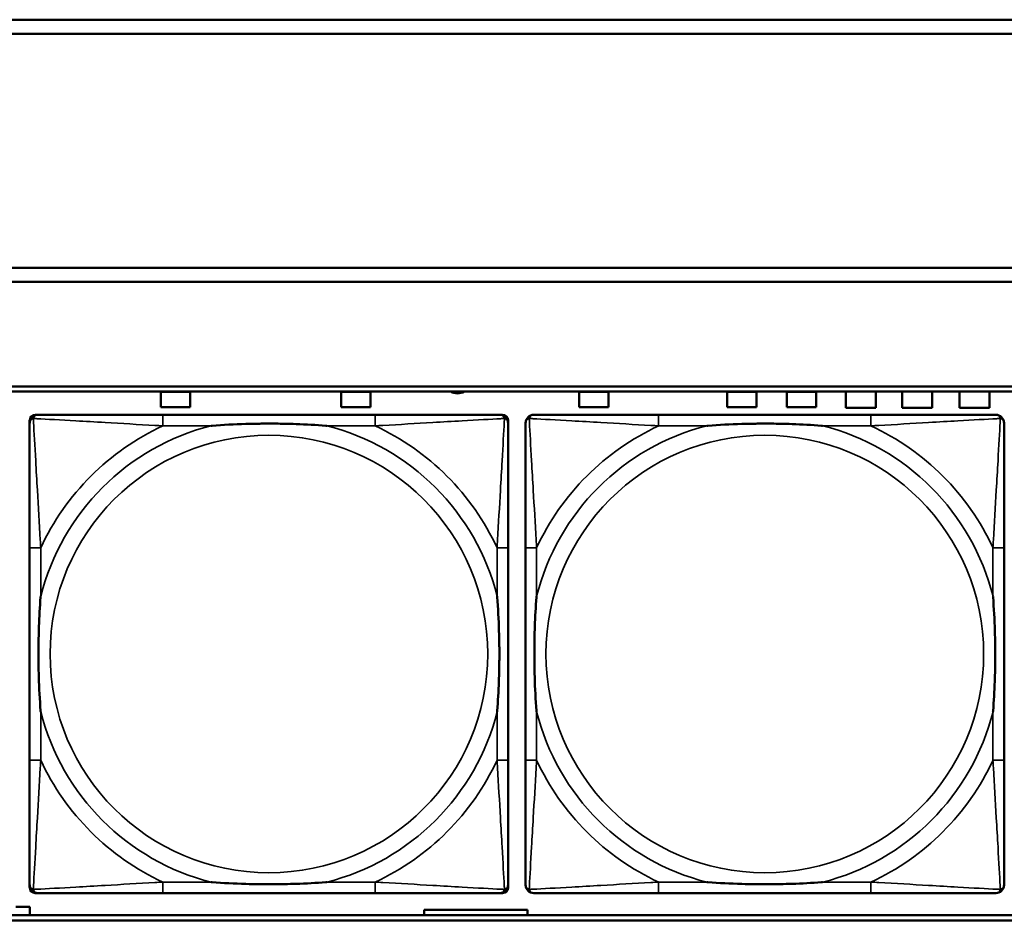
# Model space of a CAD drawing. Header units: inches. Extents: x 0.2 to 58.8, y 1.7 to 68.8.
# Tile 52 of 256: x 24.4 to 25.8, y 43.7 to 45. Entities that reach past the tile are written whole.
import ezdxf

# ---------------------------------------------------------------- set-up
doc = ezdxf.new("R2010")
doc.units = ezdxf.units.IN
doc.header["$MEASUREMENT"] = 0
doc.layers.add('Visible (ANSI)', color=7, linetype='Continuous', lineweight=50)
doc.layers.add('Visible Narrow (ANSI)', color=7, linetype='Continuous', lineweight=35)

msp = doc.modelspace()

# ---------------------------------------------------------------- linework, layer by layer
at = {"layer": 'Visible (ANSI)'}
for p, q in [((22.2594, 44.9616), (30.2115, 44.9616)), ((30.2115, 44.9416), (22.2594, 44.9416)), ((22.2594, 44.6063), (30.4315, 44.6063)), ((30.4315, 44.5863), (22.2594, 44.5863)), ((22.2594, 44.4363), (39.3535, 44.4363)), ((22.2594, 44.429), (39.3535, 44.429)), ((24.6173, 44.4068), (24.6173, 44.4288)), ((24.6173, 44.4288), (24.6593, 44.4288)), ((24.6593, 44.4288), (24.6593, 44.4068)), ((24.8753, 44.4068), (24.8753, 44.4288)), ((24.8753, 44.4288), (24.9173, 44.4288)), ((24.9173, 44.4288), (24.9173, 44.4068)), ((25.2163, 44.4068), (25.2163, 44.4288)), ((25.2163, 44.4288), (25.2583, 44.4288)), ((25.2583, 44.4288), (25.2583, 44.4068)), ((25.4283, 44.4068), (25.4283, 44.4288)), ((25.4283, 44.4288), (25.4703, 44.4288)), ((25.4703, 44.4288), (25.4703, 44.4068)), ((25.5133, 44.4068), (25.5133, 44.4288)), ((25.5133, 44.4288), (25.5553, 44.4288)), ((25.5553, 44.4288), (25.5553, 44.4068)), ((25.5978, 44.4058), (25.5978, 44.429)), ((25.6408, 44.429), (25.6408, 44.4058)), ((25.6788, 44.4058), (25.6788, 44.429)), ((25.7218, 44.429), (25.7218, 44.4058)), ((25.7608, 44.4058), (25.7608, 44.429)), ((25.8038, 44.429), (25.8038, 44.4058)), ((24.4373, 44.3957), (24.4413, 44.3957)), ((24.6593, 44.4068), (24.6173, 44.4068)), ((24.9239, 44.3957), (24.62, 44.3957)), ((24.9173, 44.4068), (24.8753, 44.4068)), ((25.1027, 44.3957), (25.1066, 44.3957)), ((25.2583, 44.4068), (25.2163, 44.4068)), ((25.6339, 44.3957), (25.33, 44.3957)), ((25.4703, 44.4068), (25.4283, 44.4068)), ((25.5553, 44.4068), (25.5133, 44.4068)), ((25.6408, 44.4058), (25.5978, 44.4058)), ((25.7218, 44.4058), (25.6788, 44.4058)), ((25.8038, 44.4058), (25.7608, 44.4058)), ((24.4294, 43.7185), (24.4294, 44.3878)), ((25.1145, 44.3878), (25.1145, 44.3839)), ((24.4294, 44.2051), (24.4294, 43.9012)), ((25.1145, 43.9012), (25.1145, 44.2051)), ((25.1394, 44.2051), (25.1394, 43.9012)), ((25.8245, 43.9012), (25.8245, 44.2051)), ((25.1145, 43.7224), (25.1145, 43.7185)), ((25.1066, 43.7106), (24.4373, 43.7106)), ((24.62, 43.7106), (24.9239, 43.7106)), ((25.33, 43.7106), (25.6339, 43.7106)), ((24.4098, 43.6908), (24.4298, 43.6908)), ((24.4298, 43.6908), (24.4298, 43.679)), ((39.3535, 43.679), (22.2594, 43.679)), ((24.9943, 43.679), (24.9943, 43.6868)), ((24.9943, 43.6868), (25.1423, 43.6868)), ((25.1423, 43.6868), (25.1423, 43.679)), ((39.3535, 43.6716), (22.2594, 43.6716))]:
    msp.add_line(p, q, dxfattribs=at)
for centre, radius, start, end in [((25.0419, 44.4448), 0.0185, 238.8014, 301.1986), ((24.4413, 44.3839), 0.0118, 90, 180), ((24.4373, 44.3878), 0.00787, 90, 180), ((25.1027, 44.3839), 0.0118, 0, 90), ((25.1066, 44.3878), 0.00787, 0, 90), ((25.1513, 44.3839), 0.0118, 90, 180), ((25.8127, 44.3839), 0.0118, 0, 90), ((24.4413, 43.7224), 0.0118, 180, 270), ((24.4373, 43.7185), 0.00787, 180, 270), ((25.1027, 43.7224), 0.0118, 270, 360), ((25.1066, 43.7185), 0.00787, 270, 0), ((25.1513, 43.7224), 0.0118, 180, 270), ((25.8127, 43.7224), 0.0118, 270, 360)]:
    msp.add_arc(centre, radius, start, end, dxfattribs=at)
for points, knots in [([(24.62, 44.3957), (24.6164, 44.3957), (24.6128, 44.3957), (24.6092, 44.3957), (24.576, 44.3957), (24.5423, 44.3957), (24.5115, 44.3957), (24.4845, 44.3957), (24.459, 44.3957), (24.4455, 44.3957), (24.4439, 44.3957), (24.4425, 44.3957), (24.4413, 44.3957)], [0, 0, 0, 0, 0.0272471, 0.0272471, 0.0272471, 0.2790553, 0.2790553, 0.2790553, 0.4988354, 0.4988354, 0.4988354, 0.5252205, 0.5252205, 0.5252205, 0.5252205]), ([(25.1027, 44.3957), (25.0878, 44.3957), (25.0462, 44.3957), (25.0055, 44.3957), (24.979, 44.3957), (24.9511, 44.3957), (24.9239, 44.3957)], [-0.5252205, -0.5252205, -0.5252205, -0.5252205, -0.20743, -0.20743, -0.20743, 0, 0, 0, 0]), ([(25.33, 44.3957), (25.3264, 44.3957), (25.3228, 44.3957), (25.3192, 44.3957), (25.286, 44.3957), (25.2523, 44.3957), (25.2215, 44.3957), (25.1945, 44.3957), (25.169, 44.3957), (25.1555, 44.3957), (25.1539, 44.3957), (25.1525, 44.3957), (25.1513, 44.3957)], [0, 0, 0, 0, 0.0272471, 0.0272471, 0.0272471, 0.2790553, 0.2790553, 0.2790553, 0.4988354, 0.4988354, 0.4988354, 0.5252205, 0.5252205, 0.5252205, 0.5252205]), ([(25.8127, 44.3957), (25.7978, 44.3957), (25.7562, 44.3957), (25.7155, 44.3957), (25.689, 44.3957), (25.6611, 44.3957), (25.6339, 44.3957)], [-0.5252205, -0.5252205, -0.5252205, -0.5252205, -0.20743, -0.20743, -0.20743, 0, 0, 0, 0]), ([(24.4294, 44.3839), (24.4294, 44.369), (24.4294, 44.3274), (24.4294, 44.2867), (24.4294, 44.2602), (24.4294, 44.2323), (24.4294, 44.2051)], [-0.5252205, -0.5252205, -0.5252205, -0.5252205, -0.20743, -0.20743, -0.20743, 0, 0, 0, 0]), ([(24.6892, 44.3799), (24.6896, 44.3799), (24.6901, 44.38), (24.7066, 44.3812), (24.7226, 44.3821), (24.7456, 44.3828), (24.7523, 44.3829), (24.7615, 44.383), (24.7639, 44.3831), (24.768, 44.3831), (24.7696, 44.3831), (24.7728, 44.3831), (24.7743, 44.3831), (24.7779, 44.3831), (24.7799, 44.3831), (24.7861, 44.383), (24.7902, 44.3829), (24.7999, 44.3827), (24.8055, 44.3826), (24.8253, 44.3819), (24.8393, 44.3811), (24.8538, 44.38), (24.8543, 44.3799), (24.8547, 44.3799)], [-0.416114, -0.416114, -0.416114, -0.416114, -0.4127691, -0.4127691, -0.2896446, -0.2896446, -0.2388934, -0.2388934, -0.2201881, -0.2201881, -0.2080204, -0.2080204, -0.196499, -0.196499, -0.1809939, -0.1809939, -0.149741, -0.149741, -0.1073162, -0.1073162, 0, 0, 0.0033356, 0.0033356, 0.0033356, 0.0033356]), ([(25.1145, 44.2051), (25.1145, 44.2087), (25.1145, 44.2123), (25.1145, 44.2159), (25.1145, 44.2491), (25.1145, 44.2828), (25.1145, 44.3136), (25.1145, 44.3406), (25.1145, 44.3661), (25.1145, 44.3796), (25.1145, 44.3812), (25.1145, 44.3826), (25.1145, 44.3839)], [0, 0, 0, 0, 0.0272471, 0.0272471, 0.0272471, 0.2790553, 0.2790553, 0.2790553, 0.4988354, 0.4988354, 0.4988354, 0.5252205, 0.5252205, 0.5252205, 0.5252205]), ([(25.1394, 44.3839), (25.1394, 44.369), (25.1394, 44.3274), (25.1394, 44.2867), (25.1394, 44.2602), (25.1394, 44.2323), (25.1394, 44.2051)], [-0.5252205, -0.5252205, -0.5252205, -0.5252205, -0.20743, -0.20743, -0.20743, 0, 0, 0, 0]), ([(25.3992, 44.3799), (25.3996, 44.3799), (25.4001, 44.38), (25.4166, 44.3812), (25.4326, 44.3821), (25.4556, 44.3828), (25.4623, 44.3829), (25.4715, 44.383), (25.4739, 44.3831), (25.478, 44.3831), (25.4796, 44.3831), (25.4828, 44.3831), (25.4843, 44.3831), (25.4879, 44.3831), (25.4899, 44.3831), (25.4961, 44.383), (25.5002, 44.3829), (25.5099, 44.3827), (25.5155, 44.3826), (25.5353, 44.3819), (25.5493, 44.3811), (25.5638, 44.38), (25.5643, 44.3799), (25.5647, 44.3799)], [-0.416114, -0.416114, -0.416114, -0.416114, -0.4127691, -0.4127691, -0.2896446, -0.2896446, -0.2388934, -0.2388934, -0.2201881, -0.2201881, -0.2080204, -0.2080204, -0.196499, -0.196499, -0.1809939, -0.1809939, -0.149741, -0.149741, -0.1073162, -0.1073162, 0, 0, 0.0033356, 0.0033356, 0.0033356, 0.0033356]), ([(25.8245, 44.2051), (25.8245, 44.2087), (25.8245, 44.2123), (25.8245, 44.2159), (25.8245, 44.2491), (25.8245, 44.2828), (25.8245, 44.3136), (25.8245, 44.3406), (25.8245, 44.3661), (25.8245, 44.3796), (25.8245, 44.3812), (25.8245, 44.3826), (25.8245, 44.3839)], [0, 0, 0, 0, 0.0272471, 0.0272471, 0.0272471, 0.2790553, 0.2790553, 0.2790553, 0.4988354, 0.4988354, 0.4988354, 0.5252205, 0.5252205, 0.5252205, 0.5252205]), ([(24.4452, 43.9704), (24.4452, 43.9708), (24.4451, 43.9713), (24.4439, 43.9878), (24.443, 44.0038), (24.4423, 44.0268), (24.4422, 44.0335), (24.4421, 44.0427), (24.442, 44.0451), (24.442, 44.0492), (24.442, 44.0508), (24.442, 44.054), (24.442, 44.0555), (24.442, 44.0591), (24.442, 44.0611), (24.4421, 44.0673), (24.4422, 44.0714), (24.4424, 44.0811), (24.4425, 44.0867), (24.4432, 44.1065), (24.444, 44.1205), (24.4451, 44.135), (24.4452, 44.1355), (24.4452, 44.1359)], [-0.416114, -0.416114, -0.416114, -0.416114, -0.4127691, -0.4127691, -0.2896446, -0.2896446, -0.2388934, -0.2388934, -0.2201881, -0.2201881, -0.2080204, -0.2080204, -0.196499, -0.196499, -0.1809939, -0.1809939, -0.149741, -0.149741, -0.1073162, -0.1073162, 0, 0, 0.0033356, 0.0033356, 0.0033356, 0.0033356]), ([(25.0987, 44.1359), (25.0988, 44.1355), (25.0988, 44.135), (25.1, 44.1185), (25.1009, 44.1025), (25.1016, 44.0795), (25.1017, 44.0728), (25.1019, 44.0636), (25.1019, 44.0612), (25.1019, 44.0571), (25.1019, 44.0555), (25.1019, 44.0523), (25.1019, 44.0508), (25.1019, 44.0472), (25.1019, 44.0452), (25.1018, 44.039), (25.1018, 44.0349), (25.1016, 44.0252), (25.1014, 44.0196), (25.1007, 43.9998), (25.0999, 43.9858), (25.0988, 43.9713), (25.0988, 43.9708), (25.0987, 43.9704)], [-0.416114, -0.416114, -0.416114, -0.416114, -0.4127691, -0.4127691, -0.2896446, -0.2896446, -0.2388934, -0.2388934, -0.2201881, -0.2201881, -0.2080204, -0.2080204, -0.196499, -0.196499, -0.1809939, -0.1809939, -0.149741, -0.149741, -0.1073162, -0.1073162, 0, 0, 0.0033356, 0.0033356, 0.0033356, 0.0033356]), ([(25.1552, 43.9704), (25.1552, 43.9708), (25.1551, 43.9713), (25.1539, 43.9878), (25.153, 44.0038), (25.1523, 44.0268), (25.1522, 44.0335), (25.1521, 44.0427), (25.152, 44.0451), (25.152, 44.0492), (25.152, 44.0508), (25.152, 44.054), (25.152, 44.0555), (25.152, 44.0591), (25.152, 44.0611), (25.1521, 44.0673), (25.1522, 44.0714), (25.1524, 44.0811), (25.1525, 44.0867), (25.1532, 44.1065), (25.154, 44.1205), (25.1551, 44.135), (25.1552, 44.1355), (25.1552, 44.1359)], [-0.416114, -0.416114, -0.416114, -0.416114, -0.4127691, -0.4127691, -0.2896446, -0.2896446, -0.2388934, -0.2388934, -0.2201881, -0.2201881, -0.2080204, -0.2080204, -0.196499, -0.196499, -0.1809939, -0.1809939, -0.149741, -0.149741, -0.1073162, -0.1073162, 0, 0, 0.0033356, 0.0033356, 0.0033356, 0.0033356]), ([(25.8087, 44.1359), (25.8088, 44.1355), (25.8088, 44.135), (25.81, 44.1185), (25.8109, 44.1025), (25.8116, 44.0795), (25.8117, 44.0728), (25.8119, 44.0636), (25.8119, 44.0612), (25.8119, 44.0571), (25.8119, 44.0555), (25.8119, 44.0523), (25.8119, 44.0508), (25.8119, 44.0472), (25.8119, 44.0452), (25.8118, 44.039), (25.8118, 44.0349), (25.8116, 44.0252), (25.8114, 44.0196), (25.8107, 43.9998), (25.8099, 43.9858), (25.8088, 43.9713), (25.8088, 43.9708), (25.8087, 43.9704)], [-0.416114, -0.416114, -0.416114, -0.416114, -0.4127691, -0.4127691, -0.2896446, -0.2896446, -0.2388934, -0.2388934, -0.2201881, -0.2201881, -0.2080204, -0.2080204, -0.196499, -0.196499, -0.1809939, -0.1809939, -0.149741, -0.149741, -0.1073162, -0.1073162, 0, 0, 0.0033356, 0.0033356, 0.0033356, 0.0033356]), ([(24.4294, 43.9012), (24.4294, 43.874), (24.4294, 43.8461), (24.4294, 43.8196), (24.4294, 43.7789), (24.4294, 43.7373), (24.4294, 43.7224)], [3.9382945, 3.9382945, 3.9382945, 3.9382945, 4.1457245, 4.1457245, 4.1457245, 4.463515, 4.463515, 4.463515, 4.463515]), ([(25.1145, 43.7224), (25.1145, 43.7373), (25.1145, 43.7789), (25.1145, 43.8196), (25.1145, 43.8461), (25.1145, 43.874), (25.1145, 43.9012)], [-0.5252205, -0.5252205, -0.5252205, -0.5252205, -0.20743, -0.20743, -0.20743, 0, 0, 0, 0]), ([(25.1394, 43.9012), (25.1394, 43.874), (25.1394, 43.8461), (25.1394, 43.8196), (25.1394, 43.7789), (25.1394, 43.7373), (25.1394, 43.7224)], [3.9382945, 3.9382945, 3.9382945, 3.9382945, 4.1457245, 4.1457245, 4.1457245, 4.463515, 4.463515, 4.463515, 4.463515]), ([(25.8245, 43.7224), (25.8245, 43.7373), (25.8245, 43.7789), (25.8245, 43.8196), (25.8245, 43.8461), (25.8245, 43.874), (25.8245, 43.9012)], [-0.5252205, -0.5252205, -0.5252205, -0.5252205, -0.20743, -0.20743, -0.20743, 0, 0, 0, 0]), ([(24.8547, 43.7264), (24.8543, 43.7263), (24.8538, 43.7263), (24.8393, 43.7252), (24.8253, 43.7244), (24.8055, 43.7237), (24.7999, 43.7236), (24.7902, 43.7233), (24.7861, 43.7233), (24.7799, 43.7232), (24.7779, 43.7232), (24.7743, 43.7232), (24.7728, 43.7232), (24.7696, 43.7232), (24.768, 43.7232), (24.7639, 43.7232), (24.7615, 43.7233), (24.7523, 43.7234), (24.7456, 43.7235), (24.7226, 43.7242), (24.7066, 43.7251), (24.6901, 43.7263), (24.6896, 43.7263), (24.6892, 43.7264)], [-0.4149464, -0.4149464, -0.4149464, -0.4149464, -0.41162, -0.41162, -0.3046026, -0.3046026, -0.2622958, -0.2622958, -0.23113, -0.23113, -0.215668, -0.215668, -0.2041787, -0.2041787, -0.1920448, -0.1920448, -0.1733916, -0.1733916, -0.1227817, -0.1227817, 0, 0, 0.0033356, 0.0033356, 0.0033356, 0.0033356]), ([(25.5647, 43.7264), (25.5643, 43.7263), (25.5638, 43.7263), (25.5493, 43.7252), (25.5353, 43.7244), (25.5155, 43.7237), (25.5099, 43.7236), (25.5002, 43.7233), (25.4961, 43.7233), (25.4899, 43.7232), (25.4879, 43.7232), (25.4843, 43.7232), (25.4828, 43.7232), (25.4796, 43.7232), (25.478, 43.7232), (25.4739, 43.7232), (25.4715, 43.7233), (25.4623, 43.7234), (25.4556, 43.7235), (25.4326, 43.7242), (25.4166, 43.7251), (25.4001, 43.7263), (25.3996, 43.7263), (25.3992, 43.7264)], [-0.4149464, -0.4149464, -0.4149464, -0.4149464, -0.41162, -0.41162, -0.3046026, -0.3046026, -0.2622958, -0.2622958, -0.23113, -0.23113, -0.215668, -0.215668, -0.2041787, -0.2041787, -0.1920448, -0.1920448, -0.1733916, -0.1733916, -0.1227817, -0.1227817, 0, 0, 0.0033356, 0.0033356, 0.0033356, 0.0033356]), ([(24.4413, 43.7106), (24.4561, 43.7106), (24.4977, 43.7106), (24.5384, 43.7106), (24.5649, 43.7106), (24.5928, 43.7106), (24.62, 43.7106)], [-0.5252205, -0.5252205, -0.5252205, -0.5252205, -0.20743, -0.20743, -0.20743, 0, 0, 0, 0]), ([(24.9239, 43.7106), (24.9511, 43.7106), (24.979, 43.7106), (25.0055, 43.7106), (25.0462, 43.7106), (25.0878, 43.7106), (25.1027, 43.7106)], [3.9382945, 3.9382945, 3.9382945, 3.9382945, 4.1457245, 4.1457245, 4.1457245, 4.463515, 4.463515, 4.463515, 4.463515]), ([(25.1513, 43.7106), (25.1661, 43.7106), (25.2077, 43.7106), (25.2484, 43.7106), (25.2749, 43.7106), (25.3028, 43.7106), (25.33, 43.7106)], [-0.5252205, -0.5252205, -0.5252205, -0.5252205, -0.20743, -0.20743, -0.20743, 0, 0, 0, 0]), ([(25.6339, 43.7106), (25.6611, 43.7106), (25.689, 43.7106), (25.7155, 43.7106), (25.7562, 43.7106), (25.7978, 43.7106), (25.8127, 43.7106)], [3.9382945, 3.9382945, 3.9382945, 3.9382945, 4.1457245, 4.1457245, 4.1457245, 4.463515, 4.463515, 4.463515, 4.463515])]:
    msp.add_open_spline(points, degree=3, knots=knots, dxfattribs=at)
at = {"layer": 'Visible Narrow (ANSI)'}
for p, q in [((24.62, 44.3957), (24.62, 44.3799)), ((24.9239, 44.3957), (24.9239, 44.3799)), ((25.33, 44.3957), (25.33, 44.3799)), ((25.6339, 44.3957), (25.6339, 44.3799)), ((24.62, 44.3799), (24.6892, 44.3799)), ((24.8547, 44.3799), (24.9239, 44.3799)), ((25.33, 44.3799), (25.3992, 44.3799)), ((25.5647, 44.3799), (25.6339, 44.3799)), ((24.4452, 44.2051), (24.4294, 44.2051)), ((24.4452, 44.1359), (24.4452, 44.2051)), ((25.1145, 44.2051), (25.0987, 44.2051)), ((25.0987, 44.2051), (25.0987, 44.1359)), ((25.1552, 44.2051), (25.1394, 44.2051)), ((25.1552, 44.1359), (25.1552, 44.2051)), ((25.8245, 44.2051), (25.8087, 44.2051)), ((25.8087, 44.2051), (25.8087, 44.1359)), ((24.4452, 43.9012), (24.4452, 43.9704)), ((25.0987, 43.9704), (25.0987, 43.9012)), ((25.1552, 43.9012), (25.1552, 43.9704)), ((25.8087, 43.9704), (25.8087, 43.9012)), ((24.4452, 43.9012), (24.4294, 43.9012)), ((25.1145, 43.9012), (25.0987, 43.9012)), ((25.1552, 43.9012), (25.1394, 43.9012)), ((25.8245, 43.9012), (25.8087, 43.9012)), ((24.62, 43.7264), (24.62, 43.7106)), ((24.6892, 43.7264), (24.62, 43.7264)), ((24.9239, 43.7264), (24.8547, 43.7264)), ((24.9239, 43.7264), (24.9239, 43.7106)), ((25.33, 43.7264), (25.33, 43.7106)), ((25.3992, 43.7264), (25.33, 43.7264)), ((25.6339, 43.7264), (25.5647, 43.7264)), ((25.6339, 43.7264), (25.6339, 43.7106))]:
    msp.add_line(p, q, dxfattribs=at)
for centre in [(24.772, 44.0531), (25.482, 44.0531)]:
    msp.add_circle(centre, 0.3133, dxfattribs=at)
for centre, radius, start, end in [((24.772, 44.0531), 0.3371, 104.2103, 165.7897), ((24.772, 44.0531), 0.3604, 114.9407, 155.0593), ((24.772, 44.0531), 0.3371, 14.2103, 75.7897), ((24.772, 44.0531), 0.3604, 24.9407, 65.0593), ((25.482, 44.0531), 0.3371, 104.2103, 165.7897), ((25.482, 44.0531), 0.3604, 114.9407, 155.0593), ((25.482, 44.0531), 0.3371, 14.2103, 75.7897), ((25.482, 44.0531), 0.3604, 24.9407, 65.0593), ((24.772, 44.0531), 0.3371, 194.2103, 255.7897), ((24.772, 44.0531), 0.3371, 284.2103, 345.7897), ((25.482, 44.0531), 0.3371, 194.2103, 255.7897), ((25.482, 44.0531), 0.3371, 284.2103, 345.7897), ((24.772, 44.0531), 0.3604, 204.9407, 245.0593), ((24.772, 44.0531), 0.3604, 294.9407, 335.0593), ((25.482, 44.0531), 0.3604, 204.9407, 245.0593), ((25.482, 44.0531), 0.3604, 294.9407, 335.0593)]:
    msp.add_arc(centre, radius, start, end, dxfattribs=at)
for points, knots in [([(24.4347, 44.3904), (24.4349, 44.391), (24.4351, 44.3915), (24.4356, 44.3926), (24.436, 44.393), (24.4366, 44.3938), (24.4368, 44.394), (24.4372, 44.3943), (24.4374, 44.3944), (24.4378, 44.3947), (24.438, 44.3949), (24.4387, 44.3952), (24.4391, 44.3953), (24.4401, 44.3956), (24.4406, 44.3957), (24.4413, 44.3957)], [-0.00012419, -0.00012419, -0.00012419, -0.00012419, 0.00449537, 0.00449537, 0.00977487, 0.00977487, 0.01307456, 0.01307456, 0.0147244, 0.0147244, 0.01736415, 0.01736415, 0.02158775, 0.02158775, 0.02627331, 0.02627331, 0.02627331, 0.02627331]), ([(25.1027, 44.3957), (25.1033, 44.3957), (25.1038, 44.3956), (25.1048, 44.3953), (25.1053, 44.3952), (25.1059, 44.3949), (25.1061, 44.3947), (25.1065, 44.3944), (25.1067, 44.3943), (25.1071, 44.394), (25.1073, 44.3938), (25.1079, 44.393), (25.1083, 44.3926), (25.1088, 44.3915), (25.109, 44.391), (25.1092, 44.3904)], [-0.02627331, -0.02627331, -0.02627331, -0.02627331, -0.02158775, -0.02158775, -0.01736415, -0.01736415, -0.0147244, -0.0147244, -0.01307456, -0.01307456, -0.00977487, -0.00977487, -0.00449537, -0.00449537, 0.00012419, 0.00012419, 0.00012419, 0.00012419]), ([(25.1447, 44.3904), (25.1449, 44.391), (25.1451, 44.3915), (25.1456, 44.3926), (25.146, 44.393), (25.1466, 44.3938), (25.1468, 44.394), (25.1472, 44.3943), (25.1474, 44.3944), (25.1478, 44.3947), (25.148, 44.3949), (25.1487, 44.3952), (25.1491, 44.3953), (25.1501, 44.3956), (25.1506, 44.3957), (25.1513, 44.3957)], [-0.00012419, -0.00012419, -0.00012419, -0.00012419, 0.00449537, 0.00449537, 0.00977487, 0.00977487, 0.01307456, 0.01307456, 0.0147244, 0.0147244, 0.01736415, 0.01736415, 0.02158775, 0.02158775, 0.02627331, 0.02627331, 0.02627331, 0.02627331]), ([(25.8127, 44.3957), (25.8133, 44.3957), (25.8138, 44.3956), (25.8148, 44.3953), (25.8153, 44.3952), (25.8159, 44.3949), (25.8161, 44.3947), (25.8165, 44.3944), (25.8167, 44.3943), (25.8171, 44.394), (25.8173, 44.3938), (25.8179, 44.393), (25.8183, 44.3926), (25.8188, 44.3915), (25.819, 44.391), (25.8192, 44.3904)], [-0.02627331, -0.02627331, -0.02627331, -0.02627331, -0.02158775, -0.02158775, -0.01736415, -0.01736415, -0.0147244, -0.0147244, -0.01307456, -0.01307456, -0.00977487, -0.00977487, -0.00449537, -0.00449537, 0.00012419, 0.00012419, 0.00012419, 0.00012419]), ([(24.4294, 44.3839), (24.4294, 44.3845), (24.4295, 44.385), (24.4298, 44.386), (24.4299, 44.3864), (24.4302, 44.3871), (24.4304, 44.3873), (24.4307, 44.3877), (24.4308, 44.3879), (24.4311, 44.3883), (24.4313, 44.3885), (24.4321, 44.3891), (24.4326, 44.3895), (24.4336, 44.39), (24.4341, 44.3902), (24.4347, 44.3904)], [-0.02627331, -0.02627331, -0.02627331, -0.02627331, -0.02158775, -0.02158775, -0.01736415, -0.01736415, -0.0147244, -0.0147244, -0.01307456, -0.01307456, -0.00977487, -0.00977487, -0.00449537, -0.00449537, 0.00012419, 0.00012419, 0.00012419, 0.00012419]), ([(24.4452, 44.2051), (24.445, 44.2089), (24.4448, 44.2126), (24.4433, 44.24), (24.4418, 44.2642), (24.4396, 44.302), (24.4388, 44.3161), (24.4368, 44.3513), (24.4357, 44.3714), (24.4349, 44.3869), (24.4348, 44.3887), (24.4347, 44.3904)], [0, 0, 0, 0, 0.0278591, 0.0278591, 0.201273, 0.201273, 0.3066357, 0.3066357, 0.475216, 0.475216, 0.5007189, 0.5007189, 0.5007189, 0.5007189]), ([(24.4347, 44.3904), (24.4364, 44.3903), (24.4383, 44.3902), (24.4537, 44.3894), (24.4738, 44.3883), (24.509, 44.3863), (24.5231, 44.3855), (24.5609, 44.3833), (24.5851, 44.3818), (24.6125, 44.3803), (24.6162, 44.3801), (24.62, 44.3799)], [-0.5007189, -0.5007189, -0.5007189, -0.5007189, -0.475216, -0.475216, -0.3066357, -0.3066357, -0.201273, -0.201273, -0.0278591, -0.0278591, 0, 0, 0, 0]), ([(24.9239, 44.3799), (24.9277, 44.3801), (24.9314, 44.3803), (24.9588, 44.3818), (24.983, 44.3833), (25.0208, 44.3855), (25.0349, 44.3863), (25.0701, 44.3883), (25.0902, 44.3894), (25.1057, 44.3902), (25.1075, 44.3903), (25.1092, 44.3904)], [0, 0, 0, 0, 0.0278591, 0.0278591, 0.201273, 0.201273, 0.3066357, 0.3066357, 0.475216, 0.475216, 0.5007189, 0.5007189, 0.5007189, 0.5007189]), ([(25.1092, 44.3904), (25.1091, 44.3887), (25.109, 44.3869), (25.1082, 44.3714), (25.1071, 44.3513), (25.1051, 44.3161), (25.1043, 44.302), (25.1021, 44.2642), (25.1007, 44.24), (25.0991, 44.2126), (25.0989, 44.2089), (25.0987, 44.2051)], [-0.5007189, -0.5007189, -0.5007189, -0.5007189, -0.475216, -0.475216, -0.3066357, -0.3066357, -0.201273, -0.201273, -0.0278591, -0.0278591, 0, 0, 0, 0]), ([(25.1092, 44.3904), (25.1098, 44.3902), (25.1103, 44.39), (25.1114, 44.3895), (25.1119, 44.3891), (25.1126, 44.3885), (25.1128, 44.3883), (25.1131, 44.3879), (25.1133, 44.3877), (25.1135, 44.3873), (25.1137, 44.3871), (25.114, 44.3864), (25.1142, 44.386), (25.1144, 44.385), (25.1145, 44.3845), (25.1145, 44.3839)], [-0.00012419, -0.00012419, -0.00012419, -0.00012419, 0.00449537, 0.00449537, 0.00977487, 0.00977487, 0.01307456, 0.01307456, 0.0147244, 0.0147244, 0.01736415, 0.01736415, 0.02158775, 0.02158775, 0.02627331, 0.02627331, 0.02627331, 0.02627331]), ([(25.1394, 44.3839), (25.1394, 44.3845), (25.1395, 44.385), (25.1398, 44.386), (25.1399, 44.3864), (25.1402, 44.3871), (25.1404, 44.3873), (25.1407, 44.3877), (25.1408, 44.3879), (25.1411, 44.3883), (25.1413, 44.3885), (25.1421, 44.3891), (25.1426, 44.3895), (25.1436, 44.39), (25.1441, 44.3902), (25.1447, 44.3904)], [-0.02627331, -0.02627331, -0.02627331, -0.02627331, -0.02158775, -0.02158775, -0.01736415, -0.01736415, -0.0147244, -0.0147244, -0.01307456, -0.01307456, -0.00977487, -0.00977487, -0.00449537, -0.00449537, 0.00012419, 0.00012419, 0.00012419, 0.00012419]), ([(25.1552, 44.2051), (25.155, 44.2089), (25.1548, 44.2126), (25.1533, 44.24), (25.1518, 44.2642), (25.1496, 44.302), (25.1488, 44.3161), (25.1468, 44.3513), (25.1457, 44.3714), (25.1449, 44.3869), (25.1448, 44.3887), (25.1447, 44.3904)], [0, 0, 0, 0, 0.0278591, 0.0278591, 0.201273, 0.201273, 0.3066357, 0.3066357, 0.475216, 0.475216, 0.5007189, 0.5007189, 0.5007189, 0.5007189]), ([(25.1447, 44.3904), (25.1464, 44.3903), (25.1483, 44.3902), (25.1637, 44.3894), (25.1838, 44.3883), (25.219, 44.3863), (25.2331, 44.3855), (25.2709, 44.3833), (25.2951, 44.3818), (25.3225, 44.3803), (25.3262, 44.3801), (25.33, 44.3799)], [-0.5007189, -0.5007189, -0.5007189, -0.5007189, -0.475216, -0.475216, -0.3066357, -0.3066357, -0.201273, -0.201273, -0.0278591, -0.0278591, 0, 0, 0, 0]), ([(25.6339, 44.3799), (25.6377, 44.3801), (25.6414, 44.3803), (25.6688, 44.3818), (25.693, 44.3833), (25.7308, 44.3855), (25.7449, 44.3863), (25.7801, 44.3883), (25.8002, 44.3894), (25.8157, 44.3902), (25.8175, 44.3903), (25.8192, 44.3904)], [0, 0, 0, 0, 0.0278591, 0.0278591, 0.201273, 0.201273, 0.3066357, 0.3066357, 0.475216, 0.475216, 0.5007189, 0.5007189, 0.5007189, 0.5007189]), ([(25.8192, 44.3904), (25.8191, 44.3887), (25.819, 44.3869), (25.8182, 44.3714), (25.8171, 44.3513), (25.8151, 44.3161), (25.8143, 44.302), (25.8121, 44.2642), (25.8107, 44.24), (25.8091, 44.2126), (25.8089, 44.2089), (25.8087, 44.2051)], [-0.5007189, -0.5007189, -0.5007189, -0.5007189, -0.475216, -0.475216, -0.3066357, -0.3066357, -0.201273, -0.201273, -0.0278591, -0.0278591, 0, 0, 0, 0]), ([(25.8192, 44.3904), (25.8198, 44.3902), (25.8203, 44.39), (25.8214, 44.3895), (25.8219, 44.3891), (25.8226, 44.3885), (25.8228, 44.3883), (25.8231, 44.3879), (25.8233, 44.3877), (25.8235, 44.3873), (25.8237, 44.3871), (25.824, 44.3864), (25.8242, 44.386), (25.8244, 44.385), (25.8245, 44.3845), (25.8245, 44.3839)], [-0.00012419, -0.00012419, -0.00012419, -0.00012419, 0.00449537, 0.00449537, 0.00977487, 0.00977487, 0.01307456, 0.01307456, 0.0147244, 0.0147244, 0.01736415, 0.01736415, 0.02158775, 0.02158775, 0.02627331, 0.02627331, 0.02627331, 0.02627331]), ([(24.4347, 43.7159), (24.4348, 43.7176), (24.4349, 43.7194), (24.4357, 43.7349), (24.4368, 43.755), (24.4388, 43.7902), (24.4396, 43.8043), (24.4418, 43.8421), (24.4433, 43.8663), (24.4448, 43.8937), (24.445, 43.8974), (24.4452, 43.9012)], [-4.4390134, -4.4390134, -4.4390134, -4.4390134, -4.4135105, -4.4135105, -4.2449302, -4.2449302, -4.1395675, -4.1395675, -3.9661536, -3.9661536, -3.9382945, -3.9382945, -3.9382945, -3.9382945]), ([(25.0987, 43.9012), (25.0989, 43.8974), (25.0991, 43.8937), (25.1007, 43.8663), (25.1021, 43.8421), (25.1043, 43.8043), (25.1051, 43.7902), (25.1071, 43.755), (25.1082, 43.7349), (25.109, 43.7194), (25.1091, 43.7176), (25.1092, 43.7159)], [0, 0, 0, 0, 0.0278591, 0.0278591, 0.201273, 0.201273, 0.3066357, 0.3066357, 0.475216, 0.475216, 0.5007189, 0.5007189, 0.5007189, 0.5007189]), ([(25.1447, 43.7159), (25.1448, 43.7176), (25.1449, 43.7194), (25.1457, 43.7349), (25.1468, 43.755), (25.1488, 43.7902), (25.1496, 43.8043), (25.1518, 43.8421), (25.1533, 43.8663), (25.1548, 43.8937), (25.155, 43.8974), (25.1552, 43.9012)], [-4.4390134, -4.4390134, -4.4390134, -4.4390134, -4.4135105, -4.4135105, -4.2449302, -4.2449302, -4.1395675, -4.1395675, -3.9661536, -3.9661536, -3.9382945, -3.9382945, -3.9382945, -3.9382945]), ([(25.8087, 43.9012), (25.8089, 43.8974), (25.8091, 43.8937), (25.8107, 43.8663), (25.8121, 43.8421), (25.8143, 43.8043), (25.8151, 43.7902), (25.8171, 43.755), (25.8182, 43.7349), (25.819, 43.7194), (25.8191, 43.7176), (25.8192, 43.7159)], [0, 0, 0, 0, 0.0278591, 0.0278591, 0.201273, 0.201273, 0.3066357, 0.3066357, 0.475216, 0.475216, 0.5007189, 0.5007189, 0.5007189, 0.5007189]), ([(24.4347, 43.7159), (24.4341, 43.7161), (24.4336, 43.7163), (24.4326, 43.7168), (24.4321, 43.7172), (24.4313, 43.7178), (24.4311, 43.718), (24.4308, 43.7184), (24.4307, 43.7186), (24.4304, 43.719), (24.4302, 43.7192), (24.4299, 43.7199), (24.4298, 43.7203), (24.4295, 43.7213), (24.4294, 43.7218), (24.4294, 43.7224)], [-0.00012419, -0.00012419, -0.00012419, -0.00012419, 0.00449537, 0.00449537, 0.00977487, 0.00977487, 0.01307456, 0.01307456, 0.0147244, 0.0147244, 0.01736415, 0.01736415, 0.02158775, 0.02158775, 0.02627331, 0.02627331, 0.02627331, 0.02627331]), ([(24.62, 43.7264), (24.6162, 43.7262), (24.6125, 43.726), (24.5851, 43.7244), (24.5609, 43.723), (24.5231, 43.7208), (24.509, 43.72), (24.4738, 43.718), (24.4537, 43.7169), (24.4383, 43.7161), (24.4364, 43.716), (24.4347, 43.7159)], [0, 0, 0, 0, 0.0278591, 0.0278591, 0.201273, 0.201273, 0.3066357, 0.3066357, 0.475216, 0.475216, 0.5007189, 0.5007189, 0.5007189, 0.5007189]), ([(25.1092, 43.7159), (25.1075, 43.716), (25.1057, 43.7161), (25.0902, 43.7169), (25.0701, 43.718), (25.0349, 43.72), (25.0208, 43.7208), (24.983, 43.723), (24.9588, 43.7244), (24.9314, 43.726), (24.9277, 43.7262), (24.9239, 43.7264)], [-4.4390134, -4.4390134, -4.4390134, -4.4390134, -4.4135105, -4.4135105, -4.2449302, -4.2449302, -4.1395675, -4.1395675, -3.9661536, -3.9661536, -3.9382945, -3.9382945, -3.9382945, -3.9382945]), ([(25.1145, 43.7224), (25.1145, 43.7218), (25.1144, 43.7213), (25.1142, 43.7203), (25.114, 43.7199), (25.1137, 43.7192), (25.1135, 43.719), (25.1133, 43.7186), (25.1131, 43.7184), (25.1128, 43.718), (25.1126, 43.7178), (25.1119, 43.7172), (25.1114, 43.7168), (25.1103, 43.7163), (25.1098, 43.7161), (25.1092, 43.7159)], [-0.02627331, -0.02627331, -0.02627331, -0.02627331, -0.02158775, -0.02158775, -0.01736415, -0.01736415, -0.0147244, -0.0147244, -0.01307456, -0.01307456, -0.00977487, -0.00977487, -0.00449537, -0.00449537, 0.00012419, 0.00012419, 0.00012419, 0.00012419]), ([(25.1447, 43.7159), (25.1441, 43.7161), (25.1436, 43.7163), (25.1426, 43.7168), (25.1421, 43.7172), (25.1413, 43.7178), (25.1411, 43.718), (25.1408, 43.7184), (25.1407, 43.7186), (25.1404, 43.719), (25.1402, 43.7192), (25.1399, 43.7199), (25.1398, 43.7203), (25.1395, 43.7213), (25.1394, 43.7218), (25.1394, 43.7224)], [-0.00012419, -0.00012419, -0.00012419, -0.00012419, 0.00449537, 0.00449537, 0.00977487, 0.00977487, 0.01307456, 0.01307456, 0.0147244, 0.0147244, 0.01736415, 0.01736415, 0.02158775, 0.02158775, 0.02627331, 0.02627331, 0.02627331, 0.02627331]), ([(25.33, 43.7264), (25.3262, 43.7262), (25.3225, 43.726), (25.2951, 43.7244), (25.2709, 43.723), (25.2331, 43.7208), (25.219, 43.72), (25.1838, 43.718), (25.1637, 43.7169), (25.1483, 43.7161), (25.1464, 43.716), (25.1447, 43.7159)], [0, 0, 0, 0, 0.0278591, 0.0278591, 0.201273, 0.201273, 0.3066357, 0.3066357, 0.475216, 0.475216, 0.5007189, 0.5007189, 0.5007189, 0.5007189]), ([(25.8192, 43.7159), (25.8175, 43.716), (25.8157, 43.7161), (25.8002, 43.7169), (25.7801, 43.718), (25.7449, 43.72), (25.7308, 43.7208), (25.693, 43.723), (25.6688, 43.7244), (25.6414, 43.726), (25.6377, 43.7262), (25.6339, 43.7264)], [-4.4390134, -4.4390134, -4.4390134, -4.4390134, -4.4135105, -4.4135105, -4.2449302, -4.2449302, -4.1395675, -4.1395675, -3.9661536, -3.9661536, -3.9382945, -3.9382945, -3.9382945, -3.9382945]), ([(25.8245, 43.7224), (25.8245, 43.7218), (25.8244, 43.7213), (25.8242, 43.7203), (25.824, 43.7199), (25.8237, 43.7192), (25.8235, 43.719), (25.8233, 43.7186), (25.8231, 43.7184), (25.8228, 43.718), (25.8226, 43.7178), (25.8219, 43.7172), (25.8214, 43.7168), (25.8203, 43.7163), (25.8198, 43.7161), (25.8192, 43.7159)], [-0.02627331, -0.02627331, -0.02627331, -0.02627331, -0.02158775, -0.02158775, -0.01736415, -0.01736415, -0.0147244, -0.0147244, -0.01307456, -0.01307456, -0.00977487, -0.00977487, -0.00449537, -0.00449537, 0.00012419, 0.00012419, 0.00012419, 0.00012419]), ([(24.4413, 43.7106), (24.4406, 43.7106), (24.4401, 43.7107), (24.4391, 43.7109), (24.4387, 43.7111), (24.438, 43.7114), (24.4378, 43.7116), (24.4374, 43.7118), (24.4372, 43.712), (24.4368, 43.7123), (24.4366, 43.7125), (24.436, 43.7132), (24.4356, 43.7137), (24.4351, 43.7148), (24.4349, 43.7153), (24.4347, 43.7159)], [-0.02627331, -0.02627331, -0.02627331, -0.02627331, -0.02158775, -0.02158775, -0.01736415, -0.01736415, -0.0147244, -0.0147244, -0.01307456, -0.01307456, -0.00977487, -0.00977487, -0.00449537, -0.00449537, 0.00012419, 0.00012419, 0.00012419, 0.00012419]), ([(25.1092, 43.7159), (25.109, 43.7153), (25.1088, 43.7148), (25.1083, 43.7137), (25.1079, 43.7132), (25.1073, 43.7125), (25.1071, 43.7123), (25.1067, 43.712), (25.1065, 43.7118), (25.1061, 43.7116), (25.1059, 43.7114), (25.1053, 43.7111), (25.1048, 43.7109), (25.1038, 43.7107), (25.1033, 43.7106), (25.1027, 43.7106)], [-0.00012419, -0.00012419, -0.00012419, -0.00012419, 0.00449537, 0.00449537, 0.00977487, 0.00977487, 0.01307456, 0.01307456, 0.0147244, 0.0147244, 0.01736415, 0.01736415, 0.02158775, 0.02158775, 0.02627331, 0.02627331, 0.02627331, 0.02627331]), ([(25.1513, 43.7106), (25.1506, 43.7106), (25.1501, 43.7107), (25.1491, 43.7109), (25.1487, 43.7111), (25.148, 43.7114), (25.1478, 43.7116), (25.1474, 43.7118), (25.1472, 43.712), (25.1468, 43.7123), (25.1466, 43.7125), (25.146, 43.7132), (25.1456, 43.7137), (25.1451, 43.7148), (25.1449, 43.7153), (25.1447, 43.7159)], [-0.02627331, -0.02627331, -0.02627331, -0.02627331, -0.02158775, -0.02158775, -0.01736415, -0.01736415, -0.0147244, -0.0147244, -0.01307456, -0.01307456, -0.00977487, -0.00977487, -0.00449537, -0.00449537, 0.00012419, 0.00012419, 0.00012419, 0.00012419]), ([(25.8192, 43.7159), (25.819, 43.7153), (25.8188, 43.7148), (25.8183, 43.7137), (25.8179, 43.7132), (25.8173, 43.7125), (25.8171, 43.7123), (25.8167, 43.712), (25.8165, 43.7118), (25.8161, 43.7116), (25.8159, 43.7114), (25.8153, 43.7111), (25.8148, 43.7109), (25.8138, 43.7107), (25.8133, 43.7106), (25.8127, 43.7106)], [-0.00012419, -0.00012419, -0.00012419, -0.00012419, 0.00449537, 0.00449537, 0.00977487, 0.00977487, 0.01307456, 0.01307456, 0.0147244, 0.0147244, 0.01736415, 0.01736415, 0.02158775, 0.02158775, 0.02627331, 0.02627331, 0.02627331, 0.02627331])]:
    msp.add_open_spline(points, degree=3, knots=knots, dxfattribs=at)

doc.saveas('drawing.dxf')
